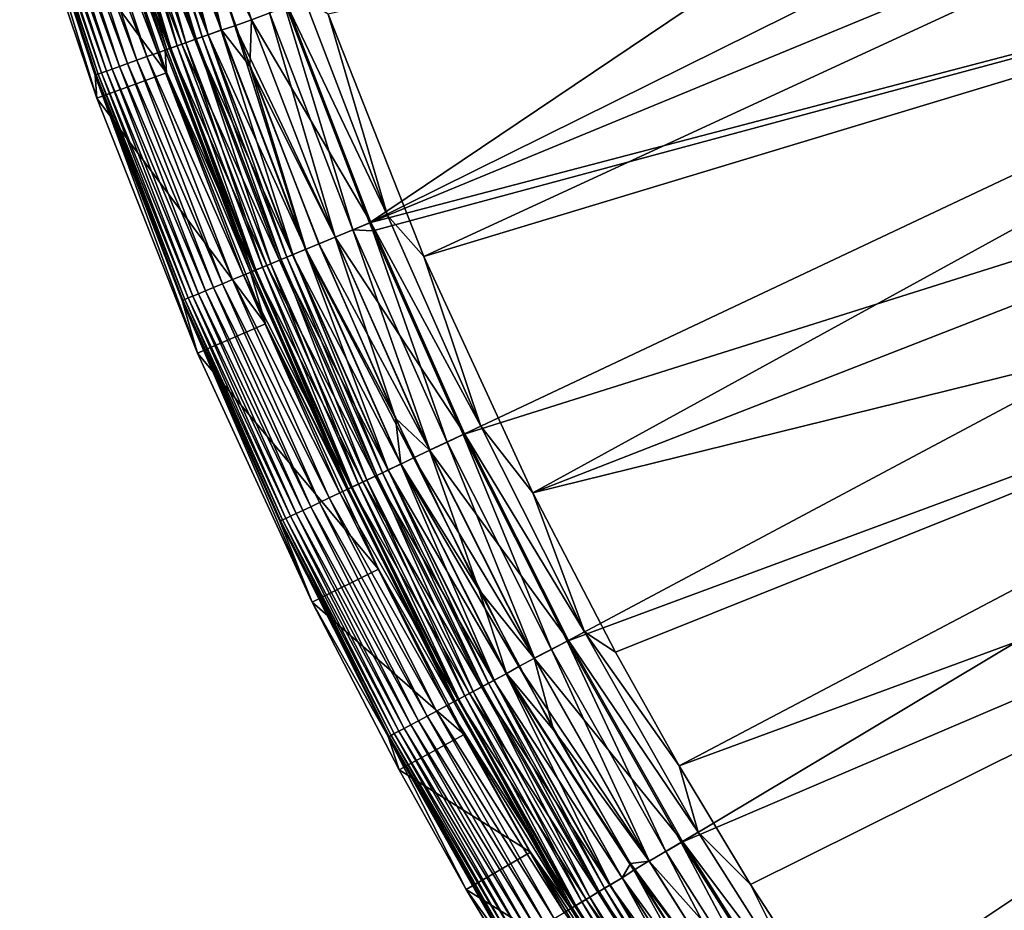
# Model space of a CAD drawing. Header units: metres. Extents: x -900 to 900, y -400 to 400.
# Tile 3 of 241: x -891 to -851, y -301 to -265. Entities that reach past the tile are written whole.
import ezdxf

# ---------------------------------------------------------------- set-up
doc = ezdxf.new("R2010")
doc.units = ezdxf.units.M

msp = doc.modelspace()

# ---------------------------------------------------------------- linework, layer by layer
at = {"layer": 'top'}
for points in [[(-833.678528, -244.696198, -32.470963), (-876.619751, -273.58847, -3.399924), (-880.22467, -264.190063, -3.399924)], [(-831.358643, -251.173111, -32.471138), (-876.619751, -273.58847, -3.399924), (-833.678528, -244.696198, -32.470963)], [(-831.358643, -251.173111, -32.471138), (-830.080566, -254.367065, -32.470848), (-876.619751, -273.58847, -3.399924)], [(-887.761414, -258.776672, -35), (-889.427551, -253.107178, -35), (-884.875061, -266.620941, -5.959025)], [(-884.875061, -266.620941, -5.959025), (-889.427551, -253.107178, -35), (-887.886169, -257.506226, -5.959025)], [(-874.420105, -274.93988, -0.803848), (-828.644226, -253.807495, -29.872879), (-878.28363, -265.150696, -0.803848)], [(-825.802856, -260.232513, -29.871416), (-828.644226, -253.807495, -29.872879), (-874.420105, -274.93988, -0.803848)], [(-830.080566, -254.367065, -32.470848), (-827.292175, -260.656525, -32.469524), (-876.619751, -273.58847, -3.399924)], [(-885.576904, -256.766663, -3.056892), (-885.029724, -256.639709, -3), (-882.606995, -265.791565, -3.056892)], [(-885.029724, -256.639709, -3), (-881.387939, -265.37323, -3), (-882.064575, -265.615326, -3)], [(-885.029724, -256.639709, -3), (-882.064575, -265.615326, -3), (-882.606995, -265.791565, -3.056892)], [(-884.345886, -256.432281), (-883.967896, -259.979309), (-881.391724, -265.374573)], [(-884.345886, -256.432281), (-881.391724, -265.374573), (-879.927856, -264.833221, -0.204445)], [(-886.666138, -257.096832, -0.255695), (-887.195251, -257.257233, -0.451727), (-883.678711, -266.174957, -0.255695)], [(-886.60321, -257.077759, -3.497899), (-884.041443, -266.304688, -3.865118), (-887.03479, -257.208588, -3.865118)], [(-886.121338, -256.931702, -0.114353), (-886.666138, -257.096832, -0.255695), (-883.1427, -265.983215, -0.114353)], [(-886.666138, -257.096832, -0.255695), (-883.678711, -266.174957, -0.255695), (-883.1427, -265.983215, -0.114353)], [(-883.616821, -266.152802, -3.497899), (-886.60321, -257.077759, -3.497899), (-886.363708, -257.005157, -3.348771)], [(-884.041443, -266.304688, -3.865118), (-886.60321, -257.077759, -3.497899), (-883.616821, -266.152802, -3.497899)], [(-883.381165, -266.068481, -3.348771), (-886.363708, -257.005157, -3.348771), (-886.111206, -256.928619, -3.22474)], [(-883.616821, -266.152802, -3.497899), (-886.363708, -257.005157, -3.348771), (-883.381165, -266.068481, -3.348771)], [(-885.567139, -256.763672, -0.028766), (-886.121338, -256.931702, -0.114353), (-882.597351, -265.788147, -0.028766)], [(-886.121338, -256.931702, -0.114353), (-883.1427, -265.983215, -0.114353), (-882.597351, -265.788147, -0.028766)], [(-883.13269, -265.979614, -3.22474), (-886.111206, -256.928619, -3.22474), (-885.576904, -256.766663, -3.056892)], [(-883.381165, -266.068481, -3.348771), (-886.111206, -256.928619, -3.22474), (-883.13269, -265.979614, -3.22474)], [(-883.13269, -265.979614, -3.22474), (-885.576904, -256.766663, -3.056892), (-882.606995, -265.791565, -3.056892)], [(-882.597351, -265.788147, -0.028766), (-883.967896, -259.979309), (-885.567139, -256.763672, -0.028766)], [(-887.70282, -257.411072, -0.70103), (-888.184204, -257.557007, -1.000777), (-884.69873, -266.539795, -0.70103)], [(-887.820923, -257.446869, -5.381563), (-884.875061, -266.620941, -5.959025), (-887.886169, -257.506226, -5.959025)], [(-884.814941, -266.58136, -5.381563), (-887.820923, -257.446869, -5.381563), (-887.65564, -257.39679, -4.82471)], [(-884.875061, -266.620941, -5.959025), (-887.820923, -257.446869, -5.381563), (-884.814941, -266.58136, -5.381563)], [(-887.195251, -257.257233, -0.451727), (-887.70282, -257.411072, -0.70103), (-884.199341, -266.361176, -0.451727)], [(-887.70282, -257.411072, -0.70103), (-884.69873, -266.539795, -0.70103), (-884.199341, -266.361176, -0.451727)], [(-884.652344, -266.523193, -4.82471), (-887.65564, -257.39679, -4.82471), (-887.389954, -257.316254, -4.312942)], [(-884.814941, -266.58136, -5.381563), (-887.65564, -257.39679, -4.82471), (-884.652344, -266.523193, -4.82471)], [(-887.03479, -257.208588, -3.865118), (-884.39093, -266.429688, -4.312942), (-887.389954, -257.316254, -4.312942)], [(-887.389954, -257.316254, -4.312942), (-884.39093, -266.429688, -4.312942), (-884.652344, -266.523193, -4.82471)], [(-887.195251, -257.257233, -0.451727), (-884.199341, -266.361176, -0.451727), (-883.678711, -266.174957, -0.255695)], [(-887.03479, -257.208588, -3.865118), (-884.041443, -266.304688, -3.865118), (-884.39093, -266.429688, -4.312942)], [(-889.429626, -257.93454, -2.170691), (-889.765564, -258.036377, -2.639013), (-886.397766, -267.147583, -2.170691)], [(-889.051758, -257.820007, -1.738888), (-889.429626, -257.93454, -2.170691), (-886.026001, -267.014587, -1.738888)], [(-889.429626, -257.93454, -2.170691), (-886.397766, -267.147583, -2.170691), (-886.026001, -267.014587, -1.738888)], [(-888.635254, -257.693756, -1.34779), (-889.051758, -257.820007, -1.738888), (-885.616211, -266.868011, -1.34779)], [(-889.051758, -257.820007, -1.738888), (-886.026001, -267.014587, -1.738888), (-885.616211, -266.868011, -1.34779)], [(-888.184204, -257.557007, -1.000777), (-888.635254, -257.693756, -1.34779), (-885.172424, -266.709229, -1.000777)], [(-888.635254, -257.693756, -1.34779), (-885.616211, -266.868011, -1.34779), (-885.172424, -266.709229, -1.000777)], [(-888.184204, -257.557007, -1.000777), (-885.172424, -266.709229, -1.000777), (-884.69873, -266.539795, -0.70103)], [(-890.718506, -258.325256, -5.365363), (-890.756958, -258.377075, -5.947641), (-887.666016, -267.601227, -5.365363)], [(-890.631775, -258.29895, -4.786941), (-890.718506, -258.325256, -5.365363), (-887.580627, -267.570709, -4.786941)], [(-890.718506, -258.325256, -5.365363), (-887.666016, -267.601227, -5.365363), (-887.580627, -267.570709, -4.786941)], [(-890.49176, -258.256531, -4.218875), (-890.631775, -258.29895, -4.786941), (-887.442932, -267.521423, -4.218875)], [(-890.631775, -258.29895, -4.786941), (-887.580627, -267.570709, -4.786941), (-887.442932, -267.521423, -4.218875)], [(-890.299622, -258.198273, -3.667668), (-890.49176, -258.256531, -4.218875), (-887.253784, -267.453766, -3.667668)], [(-890.49176, -258.256531, -4.218875), (-887.442932, -267.521423, -4.218875), (-887.253784, -267.453766, -3.667668)], [(-890.056641, -258.124603, -3.139467), (-890.299622, -258.198273, -3.667668), (-887.014709, -267.368256, -3.139467)], [(-890.299622, -258.198273, -3.667668), (-887.253784, -267.453766, -3.667668), (-887.014709, -267.368256, -3.139467)], [(-889.765564, -258.036377, -2.639013), (-890.056641, -258.124603, -3.139467), (-886.728394, -267.265839, -2.639013)], [(-890.056641, -258.124603, -3.139467), (-887.014709, -267.368256, -3.139467), (-886.728394, -267.265839, -2.639013)], [(-889.765564, -258.036377, -2.639013), (-886.728394, -267.265839, -2.639013), (-886.397766, -267.147583, -2.170691)], [(-890.756958, -258.377075, -5.947641), (-887.699707, -267.631622, -5.947641), (-887.666016, -267.601227, -5.365363)], [(-887.699707, -267.631622, -5.947641), (-890.756958, -258.377075, -5.947641), (-887.641479, -268.541199, -35)], [(-887.641479, -268.541199, -35), (-890.756958, -258.377075, -5.947641), (-890.626892, -259.665344, -35)], [(-887.761414, -258.776672, -35), (-884.820801, -267.519226, -35), (-890.626892, -259.665344, -35)], [(-884.820801, -267.519226, -35), (-887.761414, -258.776672, -35), (-884.875061, -266.620941, -5.959025)], [(-890.626892, -259.665344, -35), (-884.820801, -267.519226, -35), (-887.641479, -268.541199, -35)], [(-881.452881, -267.257324), (-883.967896, -259.979309), (-882.597351, -265.788147, -0.028766)], [(-883.967896, -259.979309), (-881.452881, -267.257324), (-881.391724, -265.374573)], [(-870.017395, -284.498688, -0.803848), (-825.802856, -260.232513, -29.871416), (-874.420105, -274.93988, -0.803848)], [(-822.860046, -266.103302, -29.869116), (-825.802856, -260.232513, -29.871416), (-870.017395, -284.498688, -0.803848)], [(-876.619751, -273.58847, -3.399924), (-827.292175, -260.656525, -32.469524), (-876.485291, -273.91217, -3.399924)], [(-827.292175, -260.656525, -32.469524), (-872.828491, -282.140686, -3.399924), (-876.485291, -273.91217, -3.399924)], [(-827.292175, -260.656525, -32.469524), (-824.199768, -266.802155, -32.467205), (-872.828491, -282.140686, -3.399924)], [(-877.284912, -273.863953, -3.101714), (-880.658752, -265.094696, -3.101714), (-880.22467, -264.190063, -3.399924)], [(-876.619751, -273.58847, -3.399924), (-877.284912, -273.863953, -3.101714), (-880.22467, -264.190063, -3.399924)], [(-875.881042, -273.282471, -0.456723), (-879.228088, -264.582916, -0.456723), (-879.927856, -264.833221, -0.204445)], [(-875.881042, -273.282471, -0.456723), (-878.28363, -265.150696, -0.803848), (-879.228088, -264.582916, -0.456723)], [(-879.927856, -264.833221, -0.204445), (-881.391724, -265.374573), (-876.567688, -273.566895, -0.204445)], [(-877.998657, -274.159637, -3), (-881.387939, -265.37323, -3), (-880.658752, -265.094696, -3.101714)], [(-877.284912, -273.863953, -3.101714), (-877.998657, -274.159637, -3), (-880.658752, -265.094696, -3.101714)], [(-876.567688, -273.566895, -0.204445), (-875.881042, -273.282471, -0.456723), (-879.927856, -264.833221, -0.204445)], [(-881.387939, -265.37323, -3), (-877.998657, -274.159637, -3), (-882.064575, -265.615326, -3)], [(-881.391724, -265.374573), (-881.452881, -267.257324), (-878.00238, -274.161163)], [(-881.391724, -265.374573), (-878.00238, -274.161163), (-876.567688, -273.566895, -0.204445)], [(-874.420105, -274.93988, -0.803848), (-878.28363, -265.150696, -0.803848), (-875.881042, -273.282471, -0.456723)], [(-882.597351, -265.788147, -0.028766), (-883.1427, -265.983215, -0.114353), (-879.187134, -274.651917, -0.028766)], [(-879.712402, -274.869476, -3.22474), (-883.13269, -265.979614, -3.22474), (-882.606995, -265.791565, -3.056892)], [(-882.606995, -265.791565, -3.056892), (-882.064575, -265.615326, -3), (-879.196594, -274.655823, -3.056892)], [(-879.712402, -274.869476, -3.22474), (-882.606995, -265.791565, -3.056892), (-879.196594, -274.655823, -3.056892)], [(-879.187134, -274.651917, -0.028766), (-881.452881, -267.257324), (-882.597351, -265.788147, -0.028766)], [(-882.064575, -265.615326, -3), (-877.998657, -274.159637, -3), (-878.662598, -274.434631, -3)], [(-882.064575, -265.615326, -3), (-878.662598, -274.434631, -3), (-879.196594, -274.655823, -3.056892)], [(-883.678711, -266.174957, -0.255695), (-884.199341, -266.361176, -0.451727), (-880.24823, -275.091431, -0.255695)], [(-880.604187, -275.238861, -3.865118), (-884.041443, -266.304688, -3.865118), (-883.616821, -266.152802, -3.497899)], [(-883.1427, -265.983215, -0.114353), (-883.678711, -266.174957, -0.255695), (-879.722229, -274.873535, -0.114353)], [(-883.678711, -266.174957, -0.255695), (-880.24823, -275.091431, -0.255695), (-879.722229, -274.873535, -0.114353)], [(-880.187439, -275.066254, -3.497899), (-883.616821, -266.152802, -3.497899), (-883.381165, -266.068481, -3.348771)], [(-880.604187, -275.238861, -3.865118), (-883.616821, -266.152802, -3.497899), (-880.187439, -275.066254, -3.497899)], [(-879.956238, -274.970459, -3.348771), (-883.381165, -266.068481, -3.348771), (-883.13269, -265.979614, -3.22474)], [(-880.187439, -275.066254, -3.497899), (-883.381165, -266.068481, -3.348771), (-879.956238, -274.970459, -3.348771)], [(-883.1427, -265.983215, -0.114353), (-879.722229, -274.873535, -0.114353), (-879.187134, -274.651917, -0.028766)], [(-879.956238, -274.970459, -3.348771), (-883.13269, -265.979614, -3.22474), (-879.712402, -274.869476, -3.22474)], [(-819.514832, -272.042908, -29.865801), (-822.860046, -266.103302, -29.869116), (-870.017395, -284.498688, -0.803848)], [(-884.69873, -266.539795, -0.70103), (-885.172424, -266.709229, -1.000777), (-881.249084, -275.505981, -0.70103)], [(-881.420349, -275.576935, -5.959025), (-884.875061, -266.620941, -5.959025), (-884.814941, -266.58136, -5.381563)], [(-884.875061, -266.620941, -5.959025), (-881.420349, -275.576935, -5.959025), (-884.820801, -267.519226, -35)], [(-881.363098, -275.553223, -5.381563), (-884.814941, -266.58136, -5.381563), (-884.652344, -266.523193, -4.82471)], [(-881.420349, -275.576935, -5.959025), (-884.814941, -266.58136, -5.381563), (-881.363098, -275.553223, -5.381563)], [(-884.199341, -266.361176, -0.451727), (-884.69873, -266.539795, -0.70103), (-880.759094, -275.303009, -0.451727)], [(-884.69873, -266.539795, -0.70103), (-881.249084, -275.505981, -0.70103), (-880.759094, -275.303009, -0.451727)], [(-884.39093, -266.429688, -4.312942), (-881.203552, -275.487122, -4.82471), (-884.652344, -266.523193, -4.82471)], [(-884.652344, -266.523193, -4.82471), (-881.203552, -275.487122, -4.82471), (-881.363098, -275.553223, -5.381563)], [(-884.041443, -266.304688, -3.865118), (-880.947083, -275.38089, -4.312942), (-884.39093, -266.429688, -4.312942)], [(-884.39093, -266.429688, -4.312942), (-880.947083, -275.38089, -4.312942), (-881.203552, -275.487122, -4.82471)], [(-884.199341, -266.361176, -0.451727), (-880.759094, -275.303009, -0.451727), (-880.24823, -275.091431, -0.255695)], [(-880.947083, -275.38089, -4.312942), (-884.041443, -266.304688, -3.865118), (-880.604187, -275.238861, -3.865118)], [(-886.026001, -267.014587, -1.738888), (-886.397766, -267.147583, -2.170691), (-882.551453, -276.045471, -1.738888)], [(-885.616211, -266.868011, -1.34779), (-886.026001, -267.014587, -1.738888), (-882.149353, -275.878906, -1.34779)], [(-886.026001, -267.014587, -1.738888), (-882.551453, -276.045471, -1.738888), (-882.149353, -275.878906, -1.34779)], [(-885.172424, -266.709229, -1.000777), (-885.616211, -266.868011, -1.34779), (-881.713867, -275.698517, -1.000777)], [(-885.616211, -266.868011, -1.34779), (-882.149353, -275.878906, -1.34779), (-881.713867, -275.698517, -1.000777)], [(-885.172424, -266.709229, -1.000777), (-881.713867, -275.698517, -1.000777), (-881.249084, -275.505981, -0.70103)], [(-824.199768, -266.802155, -32.467205), (-868.623962, -290.492249, -3.399924), (-872.828491, -282.140686, -3.399924)], [(-824.199768, -266.802155, -32.467205), (-820.81073, -272.789337, -32.463894), (-868.623962, -290.492249, -3.399924)], [(-887.253784, -267.453766, -3.667668), (-887.442932, -267.521423, -4.218875), (-883.756287, -276.544495, -3.667668)], [(-887.014709, -267.368256, -3.139467), (-887.253784, -267.453766, -3.667668), (-883.521667, -276.447327, -3.139467)], [(-887.253784, -267.453766, -3.667668), (-883.756287, -276.544495, -3.667668), (-883.521667, -276.447327, -3.139467)], [(-886.728394, -267.265839, -2.639013), (-887.014709, -267.368256, -3.139467), (-883.240662, -276.330933, -2.639013)], [(-887.014709, -267.368256, -3.139467), (-883.521667, -276.447327, -3.139467), (-883.240662, -276.330933, -2.639013)], [(-886.397766, -267.147583, -2.170691), (-886.728394, -267.265839, -2.639013), (-882.916321, -276.196564, -2.170691)], [(-886.728394, -267.265839, -2.639013), (-883.240662, -276.330933, -2.639013), (-882.916321, -276.196564, -2.170691)], [(-886.397766, -267.147583, -2.170691), (-882.916321, -276.196564, -2.170691), (-882.551453, -276.045471, -1.738888)], [(-879.187134, -274.651917, -0.028766), (-878.648926, -274.428955), (-881.452881, -267.257324)], [(-881.452881, -267.257324), (-878.648926, -274.428955), (-878.00238, -274.161163)], [(-887.666016, -267.601227, -5.365363), (-887.699707, -267.631622, -5.947641), (-884.160706, -276.712036, -5.365363)], [(-887.699707, -267.631622, -5.947641), (-884.192017, -276.724976, -5.947641), (-884.160706, -276.712036, -5.365363)], [(-884.192017, -276.724976, -5.947641), (-887.699707, -267.631622, -5.947641), (-883.573059, -278.849884, -35)], [(-883.573059, -278.849884, -35), (-887.699707, -267.631622, -5.947641), (-887.641479, -268.541199, -35)], [(-887.580627, -267.570709, -4.786941), (-887.666016, -267.601227, -5.365363), (-884.076965, -276.677338, -4.786941)], [(-887.666016, -267.601227, -5.365363), (-884.160706, -276.712036, -5.365363), (-884.076965, -276.677338, -4.786941)], [(-884.820801, -267.519226, -35), (-880.814148, -277.671326, -35), (-887.641479, -268.541199, -35)], [(-887.442932, -267.521423, -4.218875), (-887.580627, -267.570709, -4.786941), (-883.941833, -276.621368, -4.218875)], [(-887.580627, -267.570709, -4.786941), (-884.076965, -276.677338, -4.786941), (-883.941833, -276.621368, -4.218875)], [(-887.442932, -267.521423, -4.218875), (-883.941833, -276.621368, -4.218875), (-883.756287, -276.544495, -3.667668)], [(-881.420349, -275.576935, -5.959025), (-880.814148, -277.671326, -35), (-884.820801, -267.519226, -35)], [(-887.641479, -268.541199, -35), (-880.814148, -277.671326, -35), (-883.573059, -278.849884, -35)], [(-819.514832, -272.042908, -29.865801), (-870.017395, -284.498688, -0.803848), (-866.673462, -290.941956, -0.803848)], [(-864.093689, -295.533813, -0.803848), (-819.514832, -272.042908, -29.865801), (-866.673462, -290.941956, -0.803848)], [(-815.884094, -277.801331, -29.861549), (-819.514832, -272.042908, -29.865801), (-864.093689, -295.533813, -0.803848)], [(-820.81073, -272.789337, -32.463894), (-864.016663, -298.623444, -3.399924), (-868.623962, -290.492249, -3.399924)], [(-820.81073, -272.789337, -32.463894), (-817.13324, -278.603821, -32.459595), (-864.016663, -298.623444, -3.399924)], [(-872.107422, -281.799591, -0.456723), (-875.881042, -273.282471, -0.456723), (-876.567688, -273.566895, -0.204445)], [(-872.107422, -281.799591, -0.456723), (-874.420105, -274.93988, -0.803848), (-875.881042, -273.282471, -0.456723)], [(-876.567688, -273.566895, -0.204445), (-878.00238, -274.161163), (-872.779236, -282.117371, -0.204445)], [(-874.182373, -282.769135, -3), (-877.998657, -274.159637, -3), (-877.284912, -273.863953, -3.101714)], [(-876.619751, -273.58847, -3.399924), (-876.485291, -273.91217, -3.399924), (-877.284912, -273.863953, -3.101714)], [(-873.481018, -282.449341, -3.101714), (-874.182373, -282.769135, -3), (-877.284912, -273.863953, -3.101714)], [(-876.485291, -273.91217, -3.399924), (-873.481018, -282.449341, -3.101714), (-877.284912, -273.863953, -3.101714)], [(-872.779236, -282.117371, -0.204445), (-872.107422, -281.799591, -0.456723), (-876.567688, -273.566895, -0.204445)], [(-877.998657, -274.159637, -3), (-874.182373, -282.769135, -3), (-878.662598, -274.434631, -3)], [(-878.00238, -274.161163), (-878.648926, -274.428955), (-875.562561, -281.478333)], [(-878.00238, -274.161163), (-875.562561, -281.478333), (-874.185974, -282.770844)], [(-878.00238, -274.161163), (-874.185974, -282.770844), (-872.779236, -282.117371, -0.204445)], [(-876.485291, -273.91217, -3.399924), (-872.828491, -282.140686, -3.399924), (-873.481018, -282.449341, -3.101714)], [(-879.187134, -274.651917, -0.028766), (-879.722229, -274.873535, -0.114353), (-875.342285, -283.329773, -0.028766)], [(-875.856262, -283.572906, -3.22474), (-879.712402, -274.869476, -3.22474), (-879.196594, -274.655823, -3.056892)], [(-879.196594, -274.655823, -3.056892), (-878.662598, -274.434631, -3), (-874.83197, -283.076385, -3)], [(-879.196594, -274.655823, -3.056892), (-874.83197, -283.076385, -3), (-875.351501, -283.334167, -3.056892)], [(-875.856262, -283.572906, -3.22474), (-879.196594, -274.655823, -3.056892), (-875.351501, -283.334167, -3.056892)], [(-875.562561, -281.478333), (-878.648926, -274.428955), (-879.187134, -274.651917, -0.028766)], [(-875.342285, -283.329773, -0.028766), (-875.562561, -281.478333), (-879.187134, -274.651917, -0.028766)], [(-878.662598, -274.434631, -3), (-874.182373, -282.769135, -3), (-874.83197, -283.076385, -3)], [(-879.722229, -274.873535, -0.114353), (-880.24823, -275.091431, -0.255695), (-875.865845, -283.577454, -0.114353)], [(-876.321045, -283.792786, -3.497899), (-880.187439, -275.066254, -3.497899), (-879.956238, -274.970459, -3.348771)], [(-876.094788, -283.68576, -3.348771), (-879.956238, -274.970459, -3.348771), (-879.712402, -274.869476, -3.22474)], [(-876.321045, -283.792786, -3.497899), (-879.956238, -274.970459, -3.348771), (-876.094788, -283.68576, -3.348771)], [(-879.722229, -274.873535, -0.114353), (-875.865845, -283.577454, -0.114353), (-875.342285, -283.329773, -0.028766)], [(-876.094788, -283.68576, -3.348771), (-879.712402, -274.869476, -3.22474), (-875.856262, -283.572906, -3.22474)], [(-870.017395, -284.498688, -0.803848), (-874.420105, -274.93988, -0.803848), (-872.107422, -281.799591, -0.456723)], [(-880.759094, -275.303009, -0.451727), (-881.249084, -275.505981, -0.70103), (-876.880371, -284.057343, -0.451727)], [(-880.947083, -275.38089, -4.312942), (-877.315247, -284.263062, -4.82471), (-881.203552, -275.487122, -4.82471)], [(-877.06427, -284.144348, -4.312942), (-880.947083, -275.38089, -4.312942), (-880.604187, -275.238861, -3.865118)], [(-877.315247, -284.263062, -4.82471), (-880.947083, -275.38089, -4.312942), (-877.06427, -284.144348, -4.312942)], [(-880.24823, -275.091431, -0.255695), (-880.759094, -275.303009, -0.451727), (-876.380493, -283.820892, -0.255695)], [(-880.759094, -275.303009, -0.451727), (-876.880371, -284.057343, -0.451727), (-876.380493, -283.820892, -0.255695)], [(-876.72876, -283.985657, -3.865118), (-880.604187, -275.238861, -3.865118), (-880.187439, -275.066254, -3.497899)], [(-877.06427, -284.144348, -4.312942), (-880.604187, -275.238861, -3.865118), (-876.72876, -283.985657, -3.865118)], [(-880.24823, -275.091431, -0.255695), (-876.380493, -283.820892, -0.255695), (-875.865845, -283.577454, -0.114353)], [(-876.72876, -283.985657, -3.865118), (-880.187439, -275.066254, -3.497899), (-876.321045, -283.792786, -3.497899)], [(-881.713867, -275.698517, -1.000777), (-882.149353, -275.878906, -1.34779), (-877.814575, -284.499268, -1.000777)], [(-881.249084, -275.505981, -0.70103), (-881.713867, -275.698517, -1.000777), (-877.359802, -284.284149, -0.70103)], [(-881.713867, -275.698517, -1.000777), (-877.814575, -284.499268, -1.000777), (-877.359802, -284.284149, -0.70103)], [(-877.530334, -284.352631, -5.959025), (-881.420349, -275.576935, -5.959025), (-881.363098, -275.553223, -5.381563)], [(-881.420349, -275.576935, -5.959025), (-877.530334, -284.352631, -5.959025), (-880.814148, -277.671326, -35)], [(-881.203552, -275.487122, -4.82471), (-877.471375, -284.336914, -5.381563), (-881.363098, -275.553223, -5.381563)], [(-881.363098, -275.553223, -5.381563), (-877.471375, -284.336914, -5.381563), (-877.530334, -284.352631, -5.959025)], [(-881.249084, -275.505981, -0.70103), (-877.359802, -284.284149, -0.70103), (-876.880371, -284.057343, -0.451727)], [(-881.203552, -275.487122, -4.82471), (-877.315247, -284.263062, -4.82471), (-877.471375, -284.336914, -5.381563)], [(-882.916321, -276.196564, -2.170691), (-883.240662, -276.330933, -2.639013), (-878.991089, -285.055786, -2.170691)], [(-882.551453, -276.045471, -1.738888), (-882.916321, -276.196564, -2.170691), (-878.634155, -284.886932, -1.738888)], [(-882.916321, -276.196564, -2.170691), (-878.991089, -285.055786, -2.170691), (-878.634155, -284.886932, -1.738888)], [(-882.149353, -275.878906, -1.34779), (-882.551453, -276.045471, -1.738888), (-878.240723, -284.700836, -1.34779)], [(-882.551453, -276.045471, -1.738888), (-878.634155, -284.886932, -1.738888), (-878.240723, -284.700836, -1.34779)], [(-882.149353, -275.878906, -1.34779), (-878.240723, -284.700836, -1.34779), (-877.814575, -284.499268, -1.000777)], [(-883.941833, -276.621368, -4.218875), (-884.076965, -276.677338, -4.786941), (-879.994507, -285.530457, -4.218875)], [(-883.756287, -276.544495, -3.667668), (-883.941833, -276.621368, -4.218875), (-879.812927, -285.44458, -3.667668)], [(-883.941833, -276.621368, -4.218875), (-879.994507, -285.530457, -4.218875), (-879.812927, -285.44458, -3.667668)], [(-883.521667, -276.447327, -3.139467), (-883.756287, -276.544495, -3.667668), (-879.583435, -285.335999, -3.139467)], [(-883.756287, -276.544495, -3.667668), (-879.812927, -285.44458, -3.667668), (-879.583435, -285.335999, -3.139467)], [(-883.240662, -276.330933, -2.639013), (-883.521667, -276.447327, -3.139467), (-879.308472, -285.205933, -2.639013)], [(-883.521667, -276.447327, -3.139467), (-879.583435, -285.335999, -3.139467), (-879.308472, -285.205933, -2.639013)], [(-883.240662, -276.330933, -2.639013), (-879.308472, -285.205933, -2.639013), (-878.991089, -285.055786, -2.170691)], [(-884.160706, -276.712036, -5.365363), (-884.192017, -276.724976, -5.947641), (-880.208679, -285.631775, -5.365363)], [(-884.192017, -276.724976, -5.947641), (-880.24231, -285.635284, -5.947641), (-880.208679, -285.631775, -5.365363)], [(-878.936646, -288.915894, -35), (-880.24231, -285.635284, -5.947641), (-884.192017, -276.724976, -5.947641)], [(-878.936646, -288.915894, -35), (-884.192017, -276.724976, -5.947641), (-883.573059, -278.849884, -35)], [(-884.076965, -276.677338, -4.786941), (-884.160706, -276.712036, -5.365363), (-880.12677, -285.593018, -4.786941)], [(-884.160706, -276.712036, -5.365363), (-880.208679, -285.631775, -5.365363), (-880.12677, -285.593018, -4.786941)], [(-884.076965, -276.677338, -4.786941), (-880.12677, -285.593018, -4.786941), (-879.994507, -285.530457, -4.218875)], [(-880.814148, -277.671326, -35), (-876.248169, -287.584442, -35), (-883.573059, -278.849884, -35)], [(-877.530334, -284.352631, -5.959025), (-873.214417, -292.92688, -5.959025), (-880.814148, -277.671326, -35)], [(-880.814148, -277.671326, -35), (-873.214417, -292.92688, -5.959025), (-876.248169, -287.584442, -35)], [(-861.217468, -300.325409, -0.803848), (-815.884094, -277.801331, -29.861549), (-864.093689, -295.533813, -0.803848)], [(-815.884094, -277.801331, -29.861549), (-861.217468, -300.325409, -0.803848), (-856.742371, -307.198944, -0.803848)], [(-811.974487, -283.371185, -29.856339), (-815.884094, -277.801331, -29.861549), (-856.742371, -307.198944, -0.803848)], [(-817.13324, -278.603821, -32.459595), (-859.015991, -306.518616, -3.399924), (-864.016663, -298.623444, -3.399924)], [(-817.13324, -278.603821, -32.459595), (-813.175964, -284.231598, -32.454315), (-859.015991, -306.518616, -3.399924)], [(-883.573059, -278.849884, -35), (-876.248169, -287.584442, -35), (-878.936646, -288.915894, -35)], [(-872.197021, -288.398773), (-875.562561, -281.478333), (-875.342285, -283.329773, -0.028766)], [(-875.562561, -281.478333), (-872.197021, -288.398773), (-874.185974, -282.770844)], [(-867.91864, -290.115173, -0.456723), (-872.107422, -281.799591, -0.456723), (-872.779236, -282.117371, -0.204445)], [(-867.91864, -290.115173, -0.456723), (-870.017395, -284.498688, -0.803848), (-872.107422, -281.799591, -0.456723)], [(-872.779236, -282.117371, -0.204445), (-874.185974, -282.770844), (-868.574036, -290.465576, -0.204445)], [(-872.828491, -282.140686, -3.399924), (-869.258667, -290.831573, -3.101714), (-873.481018, -282.449341, -3.101714)], [(-872.828491, -282.140686, -3.399924), (-868.623962, -290.492249, -3.399924), (-869.258667, -290.831573, -3.101714)], [(-868.574036, -290.465576, -0.204445), (-867.91864, -290.115173, -0.456723), (-872.779236, -282.117371, -0.204445)], [(-869.948181, -291.181, -3), (-874.182373, -282.769135, -3), (-873.481018, -282.449341, -3.101714)], [(-869.258667, -290.831573, -3.101714), (-869.948181, -291.181, -3), (-873.481018, -282.449341, -3.101714)], [(-874.182373, -282.769135, -3), (-869.948181, -291.181, -3), (-874.83197, -283.076385, -3)], [(-874.185974, -282.770844), (-872.197021, -288.398773), (-869.95166, -291.182892)], [(-874.185974, -282.770844), (-869.95166, -291.182892), (-868.574036, -290.465576, -0.204445)], [(-875.342285, -283.329773, -0.028766), (-875.865845, -283.577454, -0.114353), (-871.074402, -291.802338, -0.028766)], [(-871.575806, -292.070404, -3.22474), (-875.856262, -283.572906, -3.22474), (-875.351501, -283.334167, -3.056892)], [(-874.83197, -283.076385, -3), (-870.581909, -291.519775, -3), (-875.351501, -283.334167, -3.056892)], [(-875.351501, -283.334167, -3.056892), (-870.581909, -291.519775, -3), (-871.083435, -291.807159, -3.056892)], [(-871.575806, -292.070404, -3.22474), (-875.351501, -283.334167, -3.056892), (-871.083435, -291.807159, -3.056892)], [(-871.074402, -291.802338, -0.028766), (-872.197021, -288.398773), (-875.342285, -283.329773, -0.028766)], [(-874.83197, -283.076385, -3), (-869.948181, -291.181, -3), (-870.581909, -291.519775, -3)], [(-811.974487, -283.371185, -29.856339), (-856.742371, -307.198944, -0.803848), (-850.350159, -316.009277, -0.803848)], [(-872.427002, -292.525482, -3.865118), (-876.72876, -283.985657, -3.865118), (-876.321045, -283.792786, -3.497899)], [(-875.865845, -283.577454, -0.114353), (-876.380493, -283.820892, -0.255695), (-871.585205, -292.075409, -0.114353)], [(-872.029236, -292.312805, -3.497899), (-876.321045, -283.792786, -3.497899), (-876.094788, -283.68576, -3.348771)], [(-872.427002, -292.525482, -3.865118), (-876.321045, -283.792786, -3.497899), (-872.029236, -292.312805, -3.497899)], [(-871.808533, -292.194794, -3.348771), (-876.094788, -283.68576, -3.348771), (-875.856262, -283.572906, -3.22474)], [(-872.029236, -292.312805, -3.497899), (-876.094788, -283.68576, -3.348771), (-871.808533, -292.194794, -3.348771)], [(-875.865845, -283.577454, -0.114353), (-871.585205, -292.075409, -0.114353), (-871.074402, -291.802338, -0.028766)], [(-871.808533, -292.194794, -3.348771), (-875.856262, -283.572906, -3.22474), (-871.575806, -292.070404, -3.22474)], [(-876.880371, -284.057343, -0.451727), (-877.359802, -284.284149, -0.70103), (-872.57489, -292.604523, -0.451727)], [(-872.999146, -292.83136, -4.82471), (-877.315247, -284.263062, -4.82471), (-877.06427, -284.144348, -4.312942)], [(-872.754333, -292.700439, -4.312942), (-877.06427, -284.144348, -4.312942), (-876.72876, -283.985657, -3.865118)], [(-872.999146, -292.83136, -4.82471), (-877.06427, -284.144348, -4.312942), (-872.754333, -292.700439, -4.312942)], [(-876.380493, -283.820892, -0.255695), (-876.880371, -284.057343, -0.451727), (-872.08728, -292.343811, -0.255695)], [(-876.880371, -284.057343, -0.451727), (-872.57489, -292.604523, -0.451727), (-872.08728, -292.343811, -0.255695)], [(-872.754333, -292.700439, -4.312942), (-876.72876, -283.985657, -3.865118), (-872.427002, -292.525482, -3.865118)], [(-876.380493, -283.820892, -0.255695), (-872.08728, -292.343811, -0.255695), (-871.585205, -292.075409, -0.114353)], [(-877.814575, -284.499268, -1.000777), (-878.240723, -284.700836, -1.34779), (-873.486328, -293.091797, -1.000777)], [(-877.359802, -284.284149, -0.70103), (-877.814575, -284.499268, -1.000777), (-873.042664, -292.854584, -0.70103)], [(-877.814575, -284.499268, -1.000777), (-873.486328, -293.091797, -1.000777), (-873.042664, -292.854584, -0.70103)], [(-877.471375, -284.336914, -5.381563), (-873.214417, -292.92688, -5.959025), (-877.530334, -284.352631, -5.959025)], [(-877.315247, -284.263062, -4.82471), (-873.151489, -292.912781, -5.381563), (-877.471375, -284.336914, -5.381563)], [(-877.471375, -284.336914, -5.381563), (-873.151489, -292.912781, -5.381563), (-873.214417, -292.92688, -5.959025)], [(-877.359802, -284.284149, -0.70103), (-873.042664, -292.854584, -0.70103), (-872.57489, -292.604523, -0.451727)], [(-873.151489, -292.912781, -5.381563), (-877.315247, -284.263062, -4.82471), (-872.999146, -292.83136, -4.82471)], [(-867.91864, -290.115173, -0.456723), (-866.673462, -290.941956, -0.803848), (-870.017395, -284.498688, -0.803848)], [(-813.175964, -284.231598, -32.454315), (-853.609985, -314.191132, -3.399924), (-859.015991, -306.518616, -3.399924)], [(-813.175964, -284.231598, -32.454315), (-808.948486, -289.659393, -32.44804), (-853.609985, -314.191132, -3.399924)], [(-878.634155, -284.886932, -1.738888), (-878.991089, -285.055786, -2.170691), (-874.285828, -293.519226, -1.738888)], [(-878.240723, -284.700836, -1.34779), (-878.634155, -284.886932, -1.738888), (-873.901978, -293.314026, -1.34779)], [(-878.634155, -284.886932, -1.738888), (-874.285828, -293.519226, -1.738888), (-873.901978, -293.314026, -1.34779)], [(-878.240723, -284.700836, -1.34779), (-873.901978, -293.314026, -1.34779), (-873.486328, -293.091797, -1.000777)], [(-879.583435, -285.335999, -3.139467), (-879.812927, -285.44458, -3.667668), (-875.211914, -294.014313, -3.139467)], [(-879.308472, -285.205933, -2.639013), (-879.583435, -285.335999, -3.139467), (-874.943665, -293.870941, -2.639013)], [(-879.583435, -285.335999, -3.139467), (-875.211914, -294.014313, -3.139467), (-874.943665, -293.870941, -2.639013)], [(-878.991089, -285.055786, -2.170691), (-879.308472, -285.205933, -2.639013), (-874.634033, -293.705383, -2.170691)], [(-879.308472, -285.205933, -2.639013), (-874.943665, -293.870941, -2.639013), (-874.634033, -293.705383, -2.170691)], [(-878.991089, -285.055786, -2.170691), (-874.634033, -293.705383, -2.170691), (-874.285828, -293.519226, -1.738888)], [(-880.208679, -285.631775, -5.365363), (-880.24231, -285.635284, -5.947641), (-875.821899, -294.340454, -5.365363)], [(-880.24231, -285.635284, -5.947641), (-875.860229, -294.341064, -5.947641), (-875.821899, -294.340454, -5.365363)], [(-875.860229, -294.341064, -5.947641), (-880.24231, -285.635284, -5.947641), (-878.936646, -288.915894, -35)], [(-880.12677, -285.593018, -4.786941), (-880.208679, -285.631775, -5.365363), (-875.741943, -294.297729, -4.786941)], [(-880.208679, -285.631775, -5.365363), (-875.821899, -294.340454, -5.365363), (-875.741943, -294.297729, -4.786941)], [(-879.994507, -285.530457, -4.218875), (-880.12677, -285.593018, -4.786941), (-875.612915, -294.228729, -4.218875)], [(-880.12677, -285.593018, -4.786941), (-875.741943, -294.297729, -4.786941), (-875.612915, -294.228729, -4.218875)], [(-879.812927, -285.44458, -3.667668), (-879.994507, -285.530457, -4.218875), (-875.435791, -294.134033, -3.667668)], [(-879.994507, -285.530457, -4.218875), (-875.612915, -294.228729, -4.218875), (-875.435791, -294.134033, -3.667668)], [(-879.812927, -285.44458, -3.667668), (-875.435791, -294.134033, -3.667668), (-875.211914, -294.014313, -3.139467)], [(-876.248169, -287.584442, -35), (-872.781738, -294.263611, -35), (-878.936646, -288.915894, -35)], [(-873.214417, -292.92688, -5.959025), (-868.482971, -301.279022, -5.959025), (-876.248169, -287.584442, -35)], [(-876.248169, -287.584442, -35), (-868.482971, -301.279022, -5.959025), (-872.781738, -294.263611, -35)], [(-871.074402, -291.802338, -0.028766), (-869.17511, -294.073578), (-872.197021, -288.398773)], [(-872.197021, -288.398773), (-869.17511, -294.073578), (-869.95166, -291.182892)], [(-875.417358, -295.696869, -35), (-875.860229, -294.341064, -5.947641), (-878.936646, -288.915894, -35)], [(-878.936646, -288.915894, -35), (-872.781738, -294.263611, -35), (-875.417358, -295.696869, -35)], [(-808.948486, -289.659393, -32.44804), (-848.878296, -320.303436, -3.399924), (-853.609985, -314.191132, -3.399924)], [(-863.327515, -298.211517, -0.456723), (-867.91864, -290.115173, -0.456723), (-868.574036, -290.465576, -0.204445)], [(-863.327515, -298.211517, -0.456723), (-864.093689, -295.533813, -0.803848), (-867.91864, -290.115173, -0.456723)], [(-864.093689, -295.533813, -0.803848), (-866.673462, -290.941956, -0.803848), (-867.91864, -290.115173, -0.456723)], [(-868.574036, -290.465576, -0.204445), (-869.95166, -291.182892), (-863.964905, -298.593658, -0.204445)], [(-868.623962, -290.492249, -3.399924), (-864.630737, -298.992828, -3.101714), (-869.258667, -290.831573, -3.101714)], [(-868.623962, -290.492249, -3.399924), (-864.016663, -298.623444, -3.399924), (-864.630737, -298.992828, -3.101714)], [(-863.964905, -298.593658, -0.204445), (-863.327515, -298.211517, -0.456723), (-868.574036, -290.465576, -0.204445)], [(-865.306335, -299.375, -3), (-869.948181, -291.181, -3), (-869.258667, -290.831573, -3.101714)], [(-864.630737, -298.992828, -3.101714), (-865.306335, -299.375, -3), (-869.258667, -290.831573, -3.101714)], [(-869.948181, -291.181, -3), (-865.306335, -299.375, -3), (-870.581909, -291.519775, -3)], [(-869.95166, -291.182892), (-869.17511, -294.073578), (-865.309753, -299.377045)], [(-869.95166, -291.182892), (-865.309753, -299.377045), (-863.964905, -298.593658, -0.204445)], [(-870.581909, -291.519775, -3), (-865.922729, -299.744446, -3), (-871.083435, -291.807159, -3.056892)], [(-870.581909, -291.519775, -3), (-865.306335, -299.375, -3), (-865.922729, -299.744446, -3)], [(-871.585205, -292.075409, -0.114353), (-872.08728, -292.343811, -0.255695), (-866.893372, -300.349304, -0.114353)], [(-867.110596, -300.479523, -3.348771), (-871.808533, -292.194794, -3.348771), (-871.575806, -292.070404, -3.22474)], [(-871.074402, -291.802338, -0.028766), (-871.585205, -292.075409, -0.114353), (-866.396606, -300.051514, -0.028766)], [(-871.585205, -292.075409, -0.114353), (-866.893372, -300.349304, -0.114353), (-866.396606, -300.051514, -0.028766)], [(-866.884277, -300.343842, -3.22474), (-871.575806, -292.070404, -3.22474), (-871.083435, -291.807159, -3.056892)], [(-867.110596, -300.479523, -3.348771), (-871.575806, -292.070404, -3.22474), (-866.884277, -300.343842, -3.22474)], [(-871.083435, -291.807159, -3.056892), (-865.922729, -299.744446, -3), (-866.405396, -300.056763, -3.056892)], [(-866.884277, -300.343842, -3.22474), (-871.083435, -291.807159, -3.056892), (-866.405396, -300.056763, -3.056892)], [(-866.396606, -300.051514, -0.028766), (-866.06665, -299.475098), (-871.074402, -291.802338, -0.028766)], [(-866.06665, -299.475098), (-869.17511, -294.073578), (-871.074402, -291.802338, -0.028766)], [(-868.030396, -301.030975, -4.312942), (-872.754333, -292.700439, -4.312942), (-872.427002, -292.525482, -3.865118)], [(-872.08728, -292.343811, -0.255695), (-872.57489, -292.604523, -0.451727), (-867.381653, -300.642059, -0.255695)], [(-867.712097, -300.840149, -3.865118), (-872.427002, -292.525482, -3.865118), (-872.029236, -292.312805, -3.497899)], [(-868.030396, -301.030975, -4.312942), (-872.427002, -292.525482, -3.865118), (-867.712097, -300.840149, -3.865118)], [(-872.08728, -292.343811, -0.255695), (-867.381653, -300.642059, -0.255695), (-866.893372, -300.349304, -0.114353)], [(-867.325256, -300.608246, -3.497899), (-872.029236, -292.312805, -3.497899), (-871.808533, -292.194794, -3.348771)], [(-867.712097, -300.840149, -3.865118), (-872.029236, -292.312805, -3.497899), (-867.325256, -300.608246, -3.497899)], [(-867.325256, -300.608246, -3.497899), (-871.808533, -292.194794, -3.348771), (-867.110596, -300.479523, -3.348771)], [(-873.042664, -292.854584, -0.70103), (-873.486328, -293.091797, -1.000777), (-868.310791, -301.199097, -0.70103)], [(-873.151489, -292.912781, -5.381563), (-868.482971, -301.279022, -5.959025), (-873.214417, -292.92688, -5.959025)], [(-868.416626, -301.262543, -5.381563), (-873.151489, -292.912781, -5.381563), (-872.999146, -292.83136, -4.82471)], [(-868.482971, -301.279022, -5.959025), (-873.151489, -292.912781, -5.381563), (-868.416626, -301.262543, -5.381563)], [(-872.57489, -292.604523, -0.451727), (-873.042664, -292.854584, -0.70103), (-867.855896, -300.926361, -0.451727)], [(-873.042664, -292.854584, -0.70103), (-868.310791, -301.199097, -0.70103), (-867.855896, -300.926361, -0.451727)], [(-868.268494, -301.173737, -4.82471), (-872.999146, -292.83136, -4.82471), (-872.754333, -292.700439, -4.312942)], [(-868.416626, -301.262543, -5.381563), (-872.999146, -292.83136, -4.82471), (-868.268494, -301.173737, -4.82471)], [(-868.268494, -301.173737, -4.82471), (-872.754333, -292.700439, -4.312942), (-868.030396, -301.030975, -4.312942)], [(-872.57489, -292.604523, -0.451727), (-867.855896, -300.926361, -0.451727), (-867.381653, -300.642059, -0.255695)], [(-873.901978, -293.314026, -1.34779), (-874.285828, -293.519226, -1.738888), (-869.146545, -301.700134, -1.34779)], [(-873.486328, -293.091797, -1.000777), (-873.901978, -293.314026, -1.34779), (-868.742249, -301.457764, -1.000777)], [(-873.901978, -293.314026, -1.34779), (-869.146545, -301.700134, -1.34779), (-868.742249, -301.457764, -1.000777)], [(-873.486328, -293.091797, -1.000777), (-868.742249, -301.457764, -1.000777), (-868.310791, -301.199097, -0.70103)], [(-874.634033, -293.705383, -2.170691), (-874.943665, -293.870941, -2.639013), (-869.858521, -302.126953, -2.170691)], [(-874.285828, -293.519226, -1.738888), (-874.634033, -293.705383, -2.170691), (-869.519836, -301.92392, -1.738888)], [(-874.634033, -293.705383, -2.170691), (-869.858521, -302.126953, -2.170691), (-869.519836, -301.92392, -1.738888)], [(-874.285828, -293.519226, -1.738888), (-869.519836, -301.92392, -1.738888), (-869.146545, -301.700134, -1.34779)], [(-875.435791, -294.134033, -3.667668), (-875.612915, -294.228729, -4.218875), (-870.638245, -302.594421, -3.667668)], [(-875.211914, -294.014313, -3.139467), (-875.435791, -294.134033, -3.667668), (-870.420471, -302.463867, -3.139467)], [(-875.435791, -294.134033, -3.667668), (-870.638245, -302.594421, -3.667668), (-870.420471, -302.463867, -3.139467)], [(-874.943665, -293.870941, -2.639013), (-875.211914, -294.014313, -3.139467), (-870.159607, -302.307495, -2.639013)], [(-875.211914, -294.014313, -3.139467), (-870.420471, -302.463867, -3.139467), (-870.159607, -302.307495, -2.639013)], [(-874.943665, -293.870941, -2.639013), (-870.159607, -302.307495, -2.639013), (-869.858521, -302.126953, -2.170691)], [(-869.17511, -294.073578), (-866.06665, -299.475098), (-865.309753, -299.377045)], [(-875.821899, -294.340454, -5.365363), (-875.860229, -294.341064, -5.947641), (-871.013733, -302.81955, -5.365363)], [(-875.860229, -294.341064, -5.947641), (-871.056213, -302.82132, -5.947641), (-871.013733, -302.81955, -5.365363)], [(-871.056213, -302.82132, -5.947641), (-875.860229, -294.341064, -5.947641), (-872.702332, -300.529388, -35)], [(-875.860229, -294.341064, -5.947641), (-875.417358, -295.696869, -35), (-872.702332, -300.529388, -35)], [(-875.741943, -294.297729, -4.786941), (-875.821899, -294.340454, -5.365363), (-870.935974, -302.772949, -4.786941)], [(-875.821899, -294.340454, -5.365363), (-871.013733, -302.81955, -5.365363), (-870.935974, -302.772949, -4.786941)], [(-875.612915, -294.228729, -4.218875), (-875.741943, -294.297729, -4.786941), (-870.810486, -302.697693, -4.218875)], [(-875.741943, -294.297729, -4.786941), (-870.935974, -302.772949, -4.786941), (-870.810486, -302.697693, -4.218875)], [(-875.612915, -294.228729, -4.218875), (-870.810486, -302.697693, -4.218875), (-870.638245, -302.594421, -3.667668)], [(-872.781738, -294.263611, -35), (-870.107483, -299.02359, -35), (-875.417358, -295.696869, -35)], [(-868.482971, -301.279022, -5.959025), (-870.107483, -299.02359, -35), (-872.781738, -294.263611, -35)], [(-875.417358, -295.696869, -35), (-870.107483, -299.02359, -35), (-872.702332, -300.529388, -35)], [(-861.217468, -300.325409, -0.803848), (-864.093689, -295.533813, -0.803848), (-863.327515, -298.211517, -0.456723)], [(-858.346863, -306.070953, -0.456723), (-863.327515, -298.211517, -0.456723), (-863.964905, -298.593658, -0.204445)], [(-858.346863, -306.070953, -0.456723), (-861.217468, -300.325409, -0.803848), (-863.327515, -298.211517, -0.456723)], [(-863.964905, -298.593658, -0.204445), (-865.309753, -299.377045), (-858.964722, -306.483917, -0.204445)], [(-864.016663, -298.623444, -3.399924), (-859.610168, -306.915253, -3.101714), (-864.630737, -298.992828, -3.101714)], [(-864.016663, -298.623444, -3.399924), (-859.015991, -306.518616, -3.399924), (-859.610168, -306.915253, -3.101714)], [(-858.964722, -306.483917, -0.204445), (-858.346863, -306.070953, -0.456723), (-863.964905, -298.593658, -0.204445)], [(-870.107483, -299.02359, -35), (-867.125916, -303.990692, -35), (-872.702332, -300.529388, -35)], [(-868.482971, -301.279022, -5.959025), (-863.347473, -309.388947, -5.959025), (-870.107483, -299.02359, -35)], [(-863.347473, -309.388947, -5.959025), (-867.125916, -303.990692, -35), (-870.107483, -299.02359, -35)], [(-860.268005, -307.331329, -3), (-865.306335, -299.375, -3), (-864.630737, -298.992828, -3.101714)], [(-859.610168, -306.915253, -3.101714), (-860.268005, -307.331329, -3), (-864.630737, -298.992828, -3.101714)], [(-861.289368, -307.066803), (-866.06665, -299.475098), (-866.396606, -300.051514, -0.028766)], [(-865.309753, -299.377045), (-866.06665, -299.475098), (-860.271362, -307.333557)], [(-866.06665, -299.475098), (-861.289368, -307.066803), (-860.271362, -307.333557)], [(-865.306335, -299.375, -3), (-860.268005, -307.331329, -3), (-865.922729, -299.744446, -3)], [(-865.309753, -299.377045), (-860.271362, -307.333557), (-858.964722, -306.483917, -0.204445)], [(-866.396606, -300.051514, -0.028766), (-866.893372, -300.349304, -0.114353), (-861.32196, -308.059296, -0.028766)], [(-861.794678, -308.375214, -3.22474), (-866.884277, -300.343842, -3.22474), (-866.405396, -300.056763, -3.056892)], [(-865.922729, -299.744446, -3), (-861.330444, -308.064972, -3.056892), (-866.405396, -300.056763, -3.056892)], [(-866.405396, -300.056763, -3.056892), (-861.330444, -308.064972, -3.056892), (-861.794678, -308.375214, -3.22474)], [(-861.32196, -308.059296, -0.028766), (-861.289368, -307.066803), (-866.396606, -300.051514, -0.028766)], [(-865.922729, -299.744446, -3), (-860.268005, -307.331329, -3), (-860.86554, -307.730591, -3)], [(-865.922729, -299.744446, -3), (-860.86554, -307.730591, -3), (-861.330444, -308.064972, -3.056892)], [(-871.056213, -302.82132, -5.947641), (-872.702332, -300.529388, -35), (-869.675354, -305.572205, -35)], [(-872.702332, -300.529388, -35), (-867.125916, -303.990692, -35), (-869.675354, -305.572205, -35)], [(-866.893372, -300.349304, -0.114353), (-867.381653, -300.642059, -0.255695), (-861.803467, -308.381134, -0.114353)], [(-862.222107, -308.660919, -3.497899), (-867.325256, -300.608246, -3.497899), (-867.110596, -300.479523, -3.348771)], [(-862.014038, -308.521851, -3.348771), (-867.110596, -300.479523, -3.348771), (-866.884277, -300.343842, -3.22474)], [(-862.222107, -308.660919, -3.497899), (-867.110596, -300.479523, -3.348771), (-862.014038, -308.521851, -3.348771)], [(-866.893372, -300.349304, -0.114353), (-861.803467, -308.381134, -0.114353), (-861.32196, -308.059296, -0.028766)], [(-862.014038, -308.521851, -3.348771), (-866.884277, -300.343842, -3.22474), (-861.794678, -308.375214, -3.22474)], [(-856.742371, -307.198944, -0.803848), (-861.217468, -300.325409, -0.803848), (-858.346863, -306.070953, -0.456723)], [(-867.855896, -300.926361, -0.451727), (-868.310791, -301.199097, -0.70103), (-862.736511, -309.0047, -0.451727)], [(-862.905701, -309.117767, -4.312942), (-868.030396, -301.030975, -4.312942), (-867.712097, -300.840149, -3.865118)], [(-867.381653, -300.642059, -0.255695), (-867.855896, -300.926361, -0.451727), (-862.276794, -308.697449, -0.255695)], [(-867.855896, -300.926361, -0.451727), (-862.736511, -309.0047, -0.451727), (-862.276794, -308.697449, -0.255695)], [(-862.597107, -308.91153, -3.865118), (-867.712097, -300.840149, -3.865118), (-867.325256, -300.608246, -3.497899)], [(-862.905701, -309.117767, -4.312942), (-867.712097, -300.840149, -3.865118), (-862.597107, -308.91153, -3.865118)], [(-867.381653, -300.642059, -0.255695), (-862.276794, -308.697449, -0.255695), (-861.803467, -308.381134, -0.114353)], [(-862.597107, -308.91153, -3.865118), (-867.325256, -300.608246, -3.497899), (-862.222107, -308.660919, -3.497899)], [(-868.310791, -301.199097, -0.70103), (-868.742249, -301.457764, -1.000777), (-863.17749, -309.299408, -0.70103)], [(-863.347473, -309.388947, -5.959025), (-868.482971, -301.279022, -5.959025), (-868.416626, -301.262543, -5.381563)], [(-863.28009, -309.367981, -5.381563), (-868.416626, -301.262543, -5.381563), (-868.268494, -301.173737, -4.82471)], [(-863.347473, -309.388947, -5.959025), (-868.416626, -301.262543, -5.381563), (-863.28009, -309.367981, -5.381563)], [(-868.310791, -301.199097, -0.70103), (-863.17749, -309.299408, -0.70103), (-862.736511, -309.0047, -0.451727)], [(-863.136536, -309.272034, -4.82471), (-868.268494, -301.173737, -4.82471), (-868.030396, -301.030975, -4.312942)], [(-863.28009, -309.367981, -5.381563), (-868.268494, -301.173737, -4.82471), (-863.136536, -309.272034, -4.82471)], [(-863.136536, -309.272034, -4.82471), (-868.030396, -301.030975, -4.312942), (-862.905701, -309.117767, -4.312942)]]:
    msp.add_3dface(points, dxfattribs=at)

doc.saveas('drawing.dxf')
